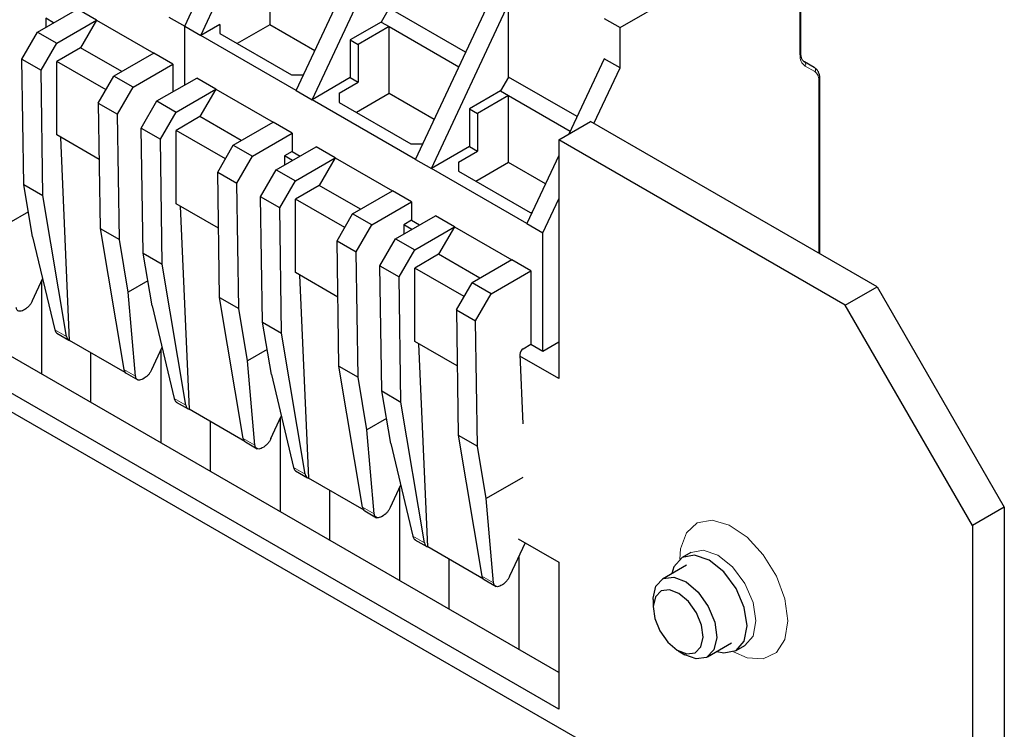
# Model space of a CAD drawing. Header units: millimetres. Extents: x 5 to 418, y 2 to 292.
# Tile 33 of 36: x 353 to 371, y 114 to 126. Entities that reach past the tile are written whole.
import ezdxf

# ---------------------------------------------------------------- set-up
doc = ezdxf.new("R2010")
doc.units = ezdxf.units.MM

msp = doc.modelspace()

# ---------------------------------------------------------------- linework, layer by layer
at = {"color": 7, "linetype": 'Continuous', "lineweight": 25}
for p, q in [((355.9447, 126.3551), (357.3165, 129.2878)), ((356.2276, 126.1918), (357.5994, 129.1245)), ((357.9246, 125.2121), (359.2964, 128.1448)), ((363.6805, 126.3325), (366.8766, 128.1776)), ((358.2075, 125.0488), (359.5793, 127.9815)), ((357.4579, 127.5731), (357.4579, 126.3809)), ((366.8942, 125.8832), (366.8942, 127.4381)), ((360.0459, 123.9875), (361.4177, 126.9202)), ((360.3288, 123.8242), (361.7006, 126.7569)), ((361.7006, 125.4504), (361.7006, 126.7569)), ((353.3284, 126.2502), (354.0355, 126.6585)), ((354.3749, 126.4625), (354.0355, 126.6585)), ((359.5793, 126.675), (359.4378, 126.4301)), ((360.9366, 125.8915), (359.5793, 126.675)), ((353.4727, 126.4968), (353.4727, 126.3335)), ((353.6141, 126.4151), (353.4727, 126.4968)), ((353.6678, 126.0543), (354.3749, 126.4625)), ((354.3749, 126.4625), (354.0921, 125.9726)), ((354.3749, 126.4625), (355.3932, 125.8747)), ((355.6619, 126.5184), (355.9447, 126.3551)), ((356.567, 126.3877), (356.2276, 126.1918)), ((356.567, 126.3877), (356.567, 126.2244)), ((357.4579, 126.3809), (356.8769, 126.0455)), ((358.2559, 125.9203), (357.4579, 126.3809)), ((359.4378, 126.4301), (358.8863, 126.1117)), ((359.4378, 126.4301), (359.5793, 126.3485)), ((363.3976, 126.4958), (363.6805, 126.3325)), ((353.0504, 125.7688), (353.3284, 126.2502)), ((353.3284, 126.2502), (353.6678, 126.0543)), ((355.9447, 125.3114), (355.9447, 126.3551)), ((355.9447, 126.3551), (356.2276, 126.1918)), ((357.9246, 125.2121), (356.2276, 126.1918)), ((356.567, 126.2244), (357.8398, 125.4897)), ((359.5793, 126.3485), (359.0277, 126.0301)), ((359.5793, 126.3485), (360.8163, 125.6343)), ((359.5793, 125.1563), (359.5793, 126.3485)), ((363.6805, 125.6139), (363.6805, 126.3325)), ((341.3783, 126.1266), (369.6626, 109.7984)), ((353.3899, 125.5728), (353.6678, 126.0543)), ((358.8863, 126.1117), (358.8863, 125.4407)), ((358.8863, 126.1117), (359.0277, 126.0301)), ((359.0277, 126.0301), (359.0277, 125.3591)), ((354.0921, 125.9726), (353.6678, 125.7277)), ((354.8275, 125.5481), (354.0921, 125.9726)), ((355.3932, 125.8747), (354.6861, 125.4665)), ((355.7326, 125.6788), (355.3932, 125.8747)), ((353.0504, 125.7688), (353.3899, 125.5728)), ((353.0844, 123.5404), (353.0504, 125.7688)), ((354.5446, 125.2215), (353.6678, 125.7277)), ((353.6678, 124.4212), (353.6678, 125.7277)), ((355.0255, 125.2706), (355.7326, 125.6788)), ((355.7326, 125.6788), (355.7326, 125.1889)), ((363.3976, 125.7772), (362.7698, 124.4351)), ((363.6805, 125.6139), (363.3976, 125.7772)), ((367.1332, 125.6243), (366.9594, 125.7246)), ((353.4238, 123.3445), (353.3899, 125.5728)), ((357.8398, 125.4897), (358.0545, 125.4897)), ((363.2174, 124.624), (363.6805, 125.6139)), ((354.4081, 124.985), (354.6861, 125.4665)), ((355.0255, 125.2706), (354.6861, 125.4665)), ((355.4498, 125.0256), (356.1569, 125.4338)), ((356.4963, 125.2379), (356.1569, 125.4338)), ((358.8863, 125.4407), (358.2075, 125.0488)), ((358.6883, 125.1631), (359.0277, 125.3591)), ((358.8863, 125.4407), (359.0277, 125.3591)), ((361.7006, 125.4504), (361.5592, 125.2055)), ((362.9165, 124.7485), (361.7006, 125.4504)), ((367.2336, 122.3055), (367.2336, 125.4166)), ((354.7475, 124.7891), (355.0255, 125.2706)), ((355.7892, 124.8297), (356.4963, 125.2379)), ((356.4963, 125.2379), (356.2134, 124.748)), ((356.4963, 125.2379), (357.5145, 124.6501)), ((357.9246, 125.2121), (358.2075, 125.0488)), ((358.6883, 125.1631), (358.6883, 124.9998)), ((359.5793, 125.1563), (358.9983, 124.8209)), ((360.3772, 124.6957), (359.5793, 125.1563)), ((361.5592, 125.2055), (361.0076, 124.8871)), ((361.5592, 125.2055), (361.7006, 125.1238)), ((354.4081, 124.985), (354.7475, 124.7891)), ((354.4081, 124.985), (354.4421, 122.7567)), ((355.1718, 124.5441), (355.4498, 125.0256)), ((355.4498, 125.0256), (355.7892, 124.8297)), ((360.0459, 123.9875), (358.2075, 125.0488)), ((358.6883, 124.9998), (359.9611, 124.2651)), ((361.7006, 125.1238), (361.149, 124.8054)), ((361.7006, 125.1238), (362.7962, 124.4914)), ((361.7006, 123.9317), (361.7006, 125.1238)), ((354.7815, 122.5607), (354.7475, 124.7891)), ((355.5112, 124.3482), (355.7892, 124.8297)), ((361.0076, 124.8871), (361.0076, 124.2161)), ((361.0076, 124.8871), (361.149, 124.8054)), ((361.149, 124.8054), (361.149, 124.1344)), ((356.2134, 124.748), (355.7892, 124.5031)), ((356.9488, 124.3235), (356.2134, 124.748)), ((356.8074, 124.2419), (357.5145, 124.6501)), ((357.8539, 124.4541), (357.5145, 124.6501)), ((362.5915, 124.3321), (363.1572, 124.6587)), ((368.2484, 121.7196), (363.1572, 124.6587)), ((355.1718, 124.5441), (355.5112, 124.3482)), ((355.2057, 122.3158), (355.1718, 124.5441)), ((356.666, 123.9969), (355.7892, 124.5031)), ((355.7892, 123.1966), (355.7892, 124.5031)), ((357.1468, 124.0459), (357.8539, 124.4541)), ((357.8539, 124.4541), (357.8539, 124.1275)), ((354.4233, 123.9851), (353.6678, 124.4212)), ((353.8986, 120.7654), (353.7413, 124.3788)), ((355.5452, 122.1199), (355.5112, 124.3482)), ((359.9611, 124.2651), (360.1758, 124.2651)), ((362.5915, 124.3321), (362.5915, 120.0861)), ((367.6827, 121.3931), (362.5915, 124.3321)), ((356.5294, 123.7604), (356.8074, 124.2419)), ((356.8074, 124.2419), (357.1468, 124.0459)), ((357.5711, 123.801), (358.2782, 124.2092)), ((357.8539, 124.1275), (357.7153, 124.0475)), ((357.8539, 124.1275), (357.9953, 124.0459)), ((358.6176, 124.0133), (358.2782, 124.2092)), ((361.0076, 124.2161), (360.3288, 123.8242)), ((360.8096, 123.9385), (361.149, 124.1344)), ((361.0076, 124.2161), (361.149, 124.1344)), ((356.8688, 123.5645), (357.1468, 124.0459)), ((357.7153, 124.0475), (357.7153, 123.8843)), ((357.8567, 123.9659), (357.7153, 124.0475)), ((357.9105, 123.6051), (358.6176, 124.0133)), ((358.6176, 124.0133), (358.3347, 123.5234)), ((358.6176, 124.0133), (359.6358, 123.4255)), ((360.0459, 123.9875), (360.3288, 123.8242)), ((360.8096, 123.9385), (360.8096, 123.7752)), ((361.7006, 123.9317), (361.1196, 123.5963)), ((362.3571, 123.5527), (361.7006, 123.9317)), ((362.5915, 124.0539), (362.0258, 122.8445)), ((356.5294, 123.7604), (356.8688, 123.5645)), ((356.5634, 121.532), (356.5294, 123.7604)), ((357.2931, 123.3195), (357.5711, 123.801)), ((357.5711, 123.801), (357.9105, 123.6051)), ((362.0258, 122.8445), (360.3288, 123.8242)), ((360.8096, 123.7752), (362.0824, 123.0405)), ((356.9028, 121.3361), (356.8688, 123.5645)), ((357.6325, 123.1236), (357.9105, 123.6051)), ((353.0844, 123.5404), (353.4238, 123.3445)), ((353.2407, 122.6069), (353.0844, 123.5404)), ((358.3347, 123.5234), (357.9105, 123.2785)), ((359.0701, 123.0989), (358.3347, 123.5234)), ((358.9287, 123.0173), (359.6358, 123.4255)), ((359.9752, 123.2295), (359.6358, 123.4255)), ((353.8438, 120.8364), (353.4238, 123.3445)), ((357.6325, 123.1236), (357.2931, 123.3195)), ((357.3271, 121.0912), (357.2931, 123.3195)), ((358.7873, 122.7723), (357.9105, 123.2785)), ((357.9105, 121.972), (357.9105, 123.2785)), ((359.2681, 122.8213), (359.9752, 123.2295)), ((359.9752, 123.2295), (359.9752, 122.9029)), ((362.3087, 122.6812), (362.5915, 123.2859)), ((353.166, 123.0535), (352.8165, 122.8518)), ((356.5447, 122.7605), (355.7892, 123.1966)), ((355.8627, 123.1542), (356.0199, 119.5408)), ((357.6665, 120.8952), (357.6325, 123.1236)), ((362.0824, 123.0405), (362.1175, 123.0405)), ((358.6507, 122.5358), (358.9287, 123.0173)), ((359.2681, 122.8213), (358.9287, 123.0173)), ((359.6924, 122.5764), (360.3995, 122.9846)), ((359.9752, 122.9029), (359.8367, 122.8229)), ((359.9752, 122.9029), (360.1166, 122.8213)), ((360.7389, 122.7887), (360.3995, 122.9846)), ((354.4421, 122.7567), (354.7815, 122.5607)), ((354.4421, 122.7567), (354.8621, 120.2485)), ((358.9901, 122.3398), (359.2681, 122.8213)), ((359.8367, 122.8229), (359.8367, 122.6597)), ((359.978, 122.7413), (359.8367, 122.8229)), ((360.0318, 122.3805), (360.7389, 122.7887)), ((360.7389, 122.7887), (360.4561, 122.2988)), ((360.7389, 122.7887), (361.7571, 122.2009)), ((362.0258, 122.8445), (362.3087, 122.6812)), ((362.3087, 120.576), (362.3087, 122.6812)), ((353.2407, 122.6069), (353.6352, 120.9568)), ((354.9378, 121.6272), (354.7815, 122.5607)), ((358.6507, 122.5358), (358.9901, 122.3398)), ((358.6847, 120.3074), (358.6507, 122.5358)), ((359.4144, 122.0949), (359.6924, 122.5764)), ((359.6924, 122.5764), (360.0318, 122.3805)), ((362.5915, 114.8602), (349.5808, 122.3711)), ((359.0241, 120.1115), (358.9901, 122.3398)), ((359.7538, 121.899), (360.0318, 122.3805)), ((355.2057, 122.3158), (355.5452, 122.1199)), ((355.3621, 121.3822), (355.2057, 122.3158)), ((360.4561, 122.2988), (360.0318, 122.0539)), ((361.1914, 121.8743), (360.4561, 122.2988)), ((361.7571, 122.2009), (361.05, 121.7927)), ((362.0966, 122.0049), (361.7571, 122.2009)), ((362.5915, 114.207), (349.0151, 122.0446)), ((355.9652, 119.6117), (355.5452, 122.1199)), ((359.4144, 122.0949), (359.7538, 121.899)), ((359.4484, 119.8666), (359.4144, 122.0949)), ((360.9086, 121.5477), (360.0318, 122.0539)), ((360.0318, 120.7474), (360.0318, 122.0539)), ((361.3894, 121.5967), (362.0966, 122.0049)), ((362.0966, 122.0049), (362.0966, 120.6985)), ((353.4176, 121.867), (353.2331, 121.4679)), ((353.3975, 121.8236), (353.3975, 120.1677)), ((355.2873, 121.8289), (354.9378, 121.6272)), ((358.666, 121.5359), (357.9105, 121.972)), ((357.984, 121.9296), (358.1412, 118.3162)), ((359.7878, 119.6706), (359.7538, 121.899)), ((360.772, 121.3112), (361.05, 121.7927)), ((361.3894, 121.5967), (361.05, 121.7927)), ((367.6827, 121.3931), (368.2484, 121.7196)), ((368.2484, 121.7196), (370.5111, 117.8004)), ((355.0706, 120.1281), (354.9378, 121.6272)), ((356.5634, 121.532), (356.9028, 121.3361)), ((356.9834, 119.0239), (356.5634, 121.532)), ((361.1115, 121.1152), (361.3894, 121.5967)), ((353.1044, 121.3191), (353.0784, 121.3041)), ((355.3621, 121.3822), (355.7566, 119.7322)), ((357.0591, 120.4025), (356.9028, 121.3361)), ((360.772, 121.3112), (361.1115, 121.1152)), ((360.772, 121.3112), (360.806, 119.0828)), ((369.9454, 117.4739), (367.6827, 121.3931)), ((361.1454, 118.8869), (361.1115, 121.1152)), ((357.3271, 121.0912), (357.6665, 120.8952)), ((357.4834, 120.1576), (357.3271, 121.0912)), ((353.6721, 120.8937), (353.8831, 120.7719)), ((354.888, 120.1942), (353.8986, 120.7654)), ((358.0865, 118.3871), (357.6665, 120.8952)), ((355.539, 120.6424), (355.3544, 120.2433)), ((355.5189, 120.599), (355.5189, 118.9431)), ((357.4086, 120.6043), (357.0591, 120.4025)), ((360.7873, 120.3113), (360.0318, 120.7474)), ((360.2625, 117.0916), (360.1053, 120.705)), ((361.958, 120.6185), (362.0966, 120.6985)), ((362.0966, 120.6985), (362.3087, 120.576)), ((362.3087, 120.576), (362.5915, 120.7393)), ((362.5915, 120.7393), (362.5915, 120.7393)), ((354.2775, 119.6597), (354.2775, 120.5466)), ((361.9015, 120.5173), (361.9551, 119.2842)), ((362.5915, 120.0861), (361.9029, 120.4836)), ((357.192, 118.9035), (357.0591, 120.4025)), ((358.6847, 120.3074), (359.0241, 120.1115)), ((359.1047, 117.7993), (358.6847, 120.3074)), ((354.9013, 120.1841), (355.1125, 120.0622)), ((355.2257, 120.0945), (355.1997, 120.0795)), ((357.4834, 120.1576), (357.8779, 118.5076)), ((359.1804, 119.1779), (359.0241, 120.1115)), ((359.4484, 119.8666), (359.7878, 119.6706)), ((359.6047, 118.933), (359.4484, 119.8666)), ((355.7934, 119.6691), (356.0044, 119.5473)), ((357.0093, 118.9696), (356.0199, 119.5408)), ((360.2078, 117.1625), (359.7878, 119.6706)), ((357.4757, 119.0187), (357.6603, 119.4178)), ((357.6402, 119.3743), (357.6402, 117.7185)), ((359.5299, 119.3797), (359.1804, 119.1779)), ((356.3989, 118.4351), (356.3989, 119.322)), ((359.3133, 117.6789), (359.1804, 119.1779)), ((360.806, 119.0828), (361.1454, 118.8869)), ((360.806, 119.0828), (361.226, 116.5747)), ((357.0227, 118.9595), (357.2338, 118.8376)), ((357.347, 118.8699), (357.321, 118.8549)), ((359.6047, 118.933), (359.9992, 117.2829)), ((361.3018, 117.9533), (361.1454, 118.8869)), ((357.9148, 118.4445), (358.1258, 118.3227)), ((359.1306, 117.745), (358.1412, 118.3162)), ((361.9551, 118.3305), (361.3018, 117.9533)), ((359.7816, 118.1932), (359.597, 117.7941)), ((359.7615, 118.1497), (359.7615, 116.4939)), ((358.5202, 117.2105), (358.5202, 118.0974)), ((361.4346, 116.4543), (361.3018, 117.9533)), ((370.5111, 117.8004), (369.9454, 117.4739)), ((370.5111, 117.8004), (370.5111, 105.0624)), ((359.144, 117.7349), (359.3551, 117.613)), ((359.4684, 117.6453), (359.4423, 117.6303)), ((369.9454, 117.4739), (369.9454, 104.7358)), ((360.0361, 117.2199), (360.2471, 117.0981)), ((361.2519, 116.5204), (360.2625, 117.0916)), ((361.9938, 117.165), (361.7183, 116.5695)), ((361.8685, 117.2373), (362.5915, 116.82)), ((361.8828, 116.9251), (361.8828, 115.2693)), ((364.942, 116.995), (364.7864, 116.9052)), ((360.6415, 115.9859), (360.6415, 116.8728)), ((362.5915, 116.82), (362.5915, 114.207)), ((364.8644, 116.7701), (364.4344, 116.5218)), ((361.2653, 116.5103), (361.4764, 116.3884)), ((361.5897, 116.4207), (361.5637, 116.4057)), ((364.2686, 116.1555), (364.2686, 116.0153)), ((365.2343, 115.1361), (365.6644, 115.3844)), ((365.7424, 115.2493), (365.8979, 115.3391)), ((364.7128, 115.2459), (364.8342, 115.1758))]:
    msp.add_line(p, q, dxfattribs=at)
at = {"color": 7, "linetype": 'Continuous', "lineweight": 18}
for p, q in [((366.8766, 127.4127), (366.8766, 125.8587)), ((366.9719, 125.6481), (367.1456, 125.5478)), ((367.216, 125.3921), (367.216, 122.3156)), ((353.6352, 120.9568), (353.8438, 120.8364)), ((355.0706, 120.1281), (354.8621, 120.2485)), ((355.9652, 119.6117), (355.7566, 119.7322)), ((356.9834, 119.0239), (357.192, 118.9035)), ((358.0865, 118.3871), (357.8779, 118.5076)), ((359.1047, 117.7993), (359.3133, 117.6789)), ((359.9992, 117.2829), (360.2078, 117.1625)), ((361.4346, 116.4543), (361.226, 116.5747))]:
    msp.add_line(p, q, dxfattribs=at)
at = {"color": 7, "linetype": 'Continuous', "lineweight": 18, "flags": 128}
for points in [[(366.6616, 115.7768), (366.6097, 116.1663), (366.4595, 116.5736), (366.2272, 116.9545), (365.9382, 117.2678), (365.6236, 117.4795), (365.3176, 117.5667), (365.0534, 117.5198), (364.8595, 117.3441), (364.757, 117.0586), (364.744, 116.8759)], [(366.096, 115.7768), (366.0445, 116.1052), (365.898, 116.4431), (365.6786, 116.7389), (365.42, 116.9477), (365.1613, 117.0376), (364.9433, 116.9958)], [(365.6958, 115.2272), (365.9382, 115.1211), (366.2272, 115.1006), (366.4595, 115.2134), (366.6097, 115.4473), (366.6616, 115.7768)], [(365.8972, 115.3387), (365.898, 115.3391), (366.0445, 115.5078), (366.096, 115.7768)]]:
    msp.add_lwpolyline(points, dxfattribs=at)
at = {"color": 7, "linetype": 'Continuous', "lineweight": 25, "flags": 128}
for points in [[(365.9404, 115.687), (365.8889, 116.0154), (365.7424, 116.3533), (365.5231, 116.6491), (365.2644, 116.8579), (365.0057, 116.9478), (364.7864, 116.9052), (364.6399, 116.7365), (364.6027, 116.619)], [(364.2686, 116.1555), (364.269, 116.1785), (364.3197, 116.3973), (364.4488, 116.5296), (364.6365, 116.5552), (364.8544, 116.4702), (365.0692, 116.2876), (365.2483, 116.0352), (365.3643, 115.7514), (365.3997, 115.4794), (365.3489, 115.2607), (365.2199, 115.1284), (365.0321, 115.1028), (364.8342, 115.1758)], [(364.2689, 116.0333), (364.2967, 115.8197), (364.3878, 115.5969), (364.5284, 115.3987), (364.6971, 115.2553), (364.8682, 115.1886), (365.0156, 115.2087), (365.117, 115.3126), (365.1568, 115.4844), (365.129, 115.698), (365.0379, 115.9208), (364.8973, 116.119), (364.7286, 116.2624), (364.5575, 116.3291), (364.4101, 116.309), (364.3087, 116.2051), (364.2689, 116.0333)], [(365.4026, 115.2333), (365.5231, 115.2067), (365.7424, 115.2493), (365.8889, 115.418), (365.9404, 115.687)]]:
    msp.add_lwpolyline(points, dxfattribs=at)
at = {"color": 7, "linetype": 'Continuous', "lineweight": 18}
for centre, radius, start, end in [((366.8641, 125.8862), 0.0302, 294.37466, 354.3052), ((366.9202, 125.681), 0.0613, 327.58165, 29.4068), ((367.0939, 125.5806), 0.0612, 327.57146, 29.52882), ((367.2035, 125.4197), 0.0302, 294.38853, 354.11389)]:
    msp.add_arc(centre, radius, start, end, dxfattribs=at)
at = {"color": 7, "linetype": 'Continuous', "lineweight": 25}
for centre, radius, start, end in [((366.9383, 125.6885), 0.0418, 32.63763, 59.65897), ((367.1121, 125.5882), 0.0418, 32.7874, 59.66174), ((353.9254, 120.8427), 0.0818, 184.44574, 250.85107), ((362.0234, 120.5155), 0.122, 122.45226, 179.1683), ((354.9472, 120.2563), 0.0855, 185.17353, 237.54852), ((356.0467, 119.6181), 0.0818, 184.44574, 250.85107), ((357.0686, 119.0316), 0.0855, 185.17353, 237.54852), ((358.1681, 118.3935), 0.0818, 184.44574, 250.85107), ((359.1899, 117.807), 0.0855, 185.17353, 237.54852), ((360.2894, 117.1689), 0.0818, 184.44574, 250.85107), ((361.3112, 116.5824), 0.0855, 185.17353, 237.54852)]:
    msp.add_arc(centre, radius, start, end, dxfattribs=at)
at = {"color": 7, "linetype": 'Continuous', "lineweight": 18}
for points in [[(366.8766, 125.8587), (366.881, 125.8116), (366.8899, 125.7172), (366.9446, 125.6712), (366.9719, 125.6481)], [(367.1456, 125.5478), (367.1658, 125.5308), (367.2062, 125.4967), (367.2127, 125.427), (367.216, 125.3921)]]:
    msp.add_open_spline(points, degree=3, dxfattribs=at)
at = {"color": 7, "linetype": 'Continuous', "lineweight": 25}
for points, knots in [([(366.9735, 125.7111), (366.9618, 125.7187), (366.9383, 125.7339), (366.9137, 125.773), (366.8972, 125.8221), (366.8952, 125.8627), (366.8942, 125.8831)], [0, 0, 0, 0, 0.2471789, 0.4960424, 0.7468894, 1, 1, 1, 1]), ([(367.2336, 125.4166), (367.2325, 125.4377), (367.2304, 125.4803), (367.2129, 125.5346), (367.1862, 125.5805), (367.1602, 125.6007), (367.1472, 125.6108)], [0, 0, 0, 0, 0.2467211, 0.495828, 0.7470259, 1, 1, 1, 1]), ([(353.2331, 121.4679), (353.2245, 121.4514), (353.2079, 121.4192), (353.1745, 121.3765), (353.1395, 121.3419), (353.1159, 121.3266), (353.1044, 121.3191)], [0, 0, 0, 0, 0.2694601, 0.5258976, 0.7693827, 1, 1, 1, 1]), ([(353.0784, 121.3041), (353.0646, 121.2974), (353.0353, 121.2831), (352.9947, 121.2827), (352.9679, 121.3), (352.9536, 121.3258), (352.9508, 121.3436), (352.9493, 121.3527)], [0, 0, 0, 0, 0.2118548, 0.4488692, 0.7110968, 0.8523484, 1, 1, 1, 1]), ([(353.6352, 120.9568), (353.6384, 120.9468), (353.6444, 120.9273), (353.6595, 120.903), (353.6747, 120.8954), (353.6825, 120.8915)], [0, 0, 0, 0, 0.3367361, 0.6588764, 1, 1, 1, 1]), ([(355.3544, 120.2433), (355.3458, 120.2268), (355.3292, 120.1946), (355.2958, 120.1519), (355.2608, 120.1173), (355.2372, 120.102), (355.2257, 120.0945)], [0, 0, 0, 0, 0.2694601, 0.5258976, 0.7693827, 1, 1, 1, 1]), ([(355.1997, 120.0795), (355.1859, 120.0727), (355.1566, 120.0585), (355.1161, 120.0581), (355.0893, 120.0754), (355.0749, 120.1012), (355.0721, 120.119), (355.0706, 120.1281)], [0, 0, 0, 0, 0.2118548, 0.4488692, 0.7110968, 0.8523484, 1, 1, 1, 1]), ([(355.7566, 119.7322), (355.7597, 119.7222), (355.7658, 119.7027), (355.7808, 119.6784), (355.796, 119.6708), (355.8038, 119.6669)], [0, 0, 0, 0, 0.3367361, 0.6588764, 1, 1, 1, 1]), ([(357.4757, 119.0187), (357.4672, 119.0022), (357.4505, 118.97), (357.4171, 118.9273), (357.3821, 118.8927), (357.3585, 118.8774), (357.347, 118.8699)], [0, 0, 0, 0, 0.2694601, 0.5258976, 0.7693827, 1, 1, 1, 1]), ([(357.321, 118.8549), (357.3072, 118.8481), (357.2779, 118.8339), (357.2374, 118.8335), (357.2106, 118.8508), (357.1962, 118.8765), (357.1934, 118.8944), (357.192, 118.9035)], [0, 0, 0, 0, 0.2118548, 0.4488692, 0.7110968, 0.8523484, 1, 1, 1, 1]), ([(357.8779, 118.5076), (357.881, 118.4976), (357.8871, 118.4781), (357.9021, 118.4538), (357.9173, 118.4462), (357.9251, 118.4423)], [0, 0, 0, 0, 0.3367361, 0.6588764, 1, 1, 1, 1]), ([(359.597, 117.7941), (359.5885, 117.7776), (359.5718, 117.7454), (359.5385, 117.7027), (359.5034, 117.6681), (359.4798, 117.6527), (359.4684, 117.6453)], [0, 0, 0, 0, 0.2694601, 0.5258976, 0.7693827, 1, 1, 1, 1]), ([(359.4423, 117.6303), (359.4285, 117.6235), (359.3992, 117.6093), (359.3587, 117.6089), (359.3319, 117.6262), (359.3175, 117.6519), (359.3147, 117.6698), (359.3133, 117.6789)], [0, 0, 0, 0, 0.2118548, 0.4488692, 0.7110968, 0.8523484, 1, 1, 1, 1]), ([(359.9992, 117.2829), (360.0023, 117.273), (360.0084, 117.2534), (360.0234, 117.2292), (360.0386, 117.2216), (360.0465, 117.2177)], [0, 0, 0, 0, 0.3367361, 0.6588764, 1, 1, 1, 1]), ([(361.7183, 116.5695), (361.7098, 116.553), (361.6932, 116.5207), (361.6598, 116.4781), (361.6248, 116.4435), (361.6012, 116.4281), (361.5897, 116.4207)], [0, 0, 0, 0, 0.2694601, 0.5258976, 0.7693827, 1, 1, 1, 1]), ([(361.5637, 116.4057), (361.5498, 116.3989), (361.5206, 116.3846), (361.48, 116.3842), (361.4532, 116.4015), (361.4389, 116.4273), (361.436, 116.4452), (361.4346, 116.4543)], [0, 0, 0, 0, 0.2118548, 0.4488692, 0.7110968, 0.8523484, 1, 1, 1, 1])]:
    msp.add_open_spline(points, degree=3, knots=knots, dxfattribs=at)

doc.saveas('drawing.dxf')
